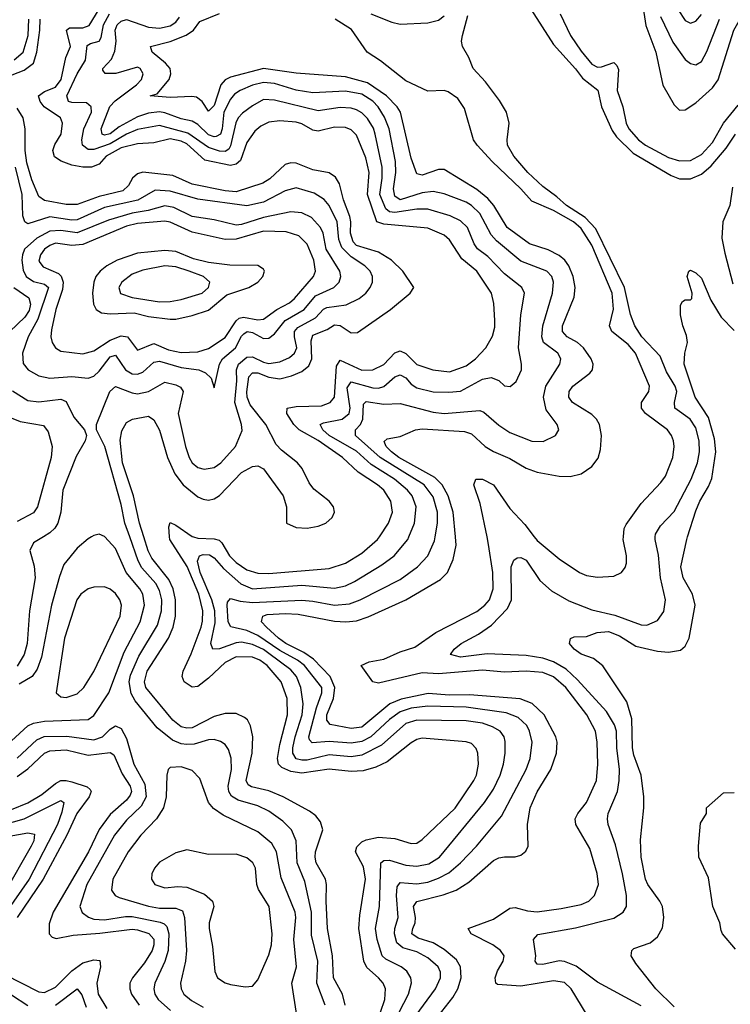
# Model space of a CAD drawing. Header units: inches. Extents: x 1305375 to 1407406, y 744550 to 841633.
# Tile 126 of 256: x 1315780 to 1318375, y 808293 to 811888. Entities that reach past the tile are written whole.
import ezdxf

# ---------------------------------------------------------------- set-up
doc = ezdxf.new("R2010")
doc.units = ezdxf.units.IN
doc.header["$MEASUREMENT"] = 0
doc.layers.add('B3810', color=7, linetype='Continuous')
doc.layers.add('B3811', color=7, linetype='Continuous')

msp = doc.modelspace()

# ---------------------------------------------------------------- linework, layer by layer
at = {"layer": 'B3810', "color": 5}
for points, elevation in [([(1315750, 809255.2), (1315810, 809309.3), (1315830, 809320.1), (1315870, 809327.2), (1316030, 809332.7), (1316050, 809348.1), (1316105.4, 809430), (1316161, 809579), (1316220.3, 809690), (1316236, 809750), (1316229.9, 809790), (1316218.7, 809810), (1316168.8, 809870), (1316130, 809957.8), (1316090.8, 810000)], 1460), ([(1315866.5, 810000), (1315830, 809978.2), (1315816.8, 809950), (1315832.3, 809892.3), (1315836, 809850), (1315815.8, 809730), (1315806.8, 809610), (1315796.4, 809570), (1315770, 809527.9)], 1440), ([(1316041.5, 810000), (1316030, 809993.1), (1315990, 809958.8), (1315941.3, 809898.7), (1315924.9, 809855.1), (1315896.5, 809750), (1315859.8, 809560.2), (1315843.7, 809516.3), (1315825.1, 809490), (1315777.7, 809462.3)], 1460), ([(1316896.1, 808290), (1316865, 808370), (1316868.3, 808450), (1316845.8, 808545.8), (1316845.4, 808630), (1316821.2, 808741.2), (1316793.4, 808810), (1316789.5, 808890), (1316773.1, 808930), (1316741.5, 808961.5), (1316690, 808998.4), (1316650, 809017.5), (1316578.1, 809038.1), (1316553.4, 809053.4), (1316543.4, 809070), (1316541.7, 809090), (1316553.6, 809150), (1316551.6, 809191.6), (1316542.8, 809222.8), (1316530, 809241.1), (1316512.9, 809252.9), (1316490, 809259.6), (1316470, 809258.5), (1316416.8, 809243.2), (1316390, 809241.6), (1316370, 809244.4), (1316337.6, 809257.6), (1316282, 809302), (1316201.4, 809401.4), (1316187.3, 809427.3), (1316180.1, 809470), (1316184.6, 809495.4), (1316215.3, 809564.7), (1316283.1, 809676.9), (1316297.9, 809730), (1316298.7, 809770), (1316290, 809803.4), (1316276.7, 809830), (1316226.5, 809886.5), (1316212, 809912), (1316181.5, 810000)], 1440), ([(1316968.2, 808290), (1316959.3, 808330), (1316926.1, 808390), (1316922.8, 808470), (1316903.9, 808570), (1316898.7, 808670), (1316900.7, 808730), (1316896.6, 808750), (1316862.7, 808810), (1316858.6, 808830), (1316860.8, 808850), (1316886.8, 808930), (1316879.1, 808959.1), (1316861.1, 808981.1), (1316838.5, 808998.5), (1316742, 809050), (1316690, 809072), (1316626.8, 809086.8), (1316613.9, 809093.9), (1316606.8, 809110), (1316629, 809210), (1316631.6, 809270), (1316623.2, 809310), (1316611.4, 809331.4), (1316600.8, 809340.8), (1316570, 809354.9), (1316530, 809354.5), (1316490, 809343.9), (1316410, 809302.4), (1316390, 809301), (1316370, 809306.7), (1316338.9, 809330), (1316240.4, 809450), (1316235.1, 809470), (1316245.7, 809510), (1316322.8, 809630), (1316340.5, 809670), (1316349.2, 809710.8), (1316349.2, 809770), (1316340.1, 809810), (1316324.5, 809844.5), (1316261.9, 809921.9), (1316248.8, 809948.8), (1316232.8, 810000)], 1420), ([(1317082.2, 808217.8), (1317113.8, 808310), (1317116.3, 808350), (1317107.5, 808370), (1317090.9, 808390), (1317047.3, 808427.3), (1317036.8, 808450), (1317018.9, 808570), (1317021.9, 808618.1), (1317043.4, 808750), (1317035, 808795), (1317006.7, 808850), (1317011.5, 808868.5), (1317030, 808886.2), (1317045.9, 808894.1), (1317090, 808903.4), (1317150, 808899), (1317210, 808880.2), (1317230, 808881.8), (1317250, 808895.2), (1317370, 809009), (1317438.8, 809110), (1317448.7, 809130), (1317455.2, 809170), (1317452.8, 809210), (1317447.1, 809227.1), (1317430, 809244.8), (1317410, 809251.4), (1317250, 809264.9), (1317230, 809260.2), (1317210, 809247.3), (1317121.9, 809178.1), (1317081, 809159), (1317034.2, 809145.8), (1316990, 809142.7), (1316910, 809151.9), (1316810, 809136.6), (1316770, 809142.5), (1316737.1, 809157.1), (1316725.3, 809170), (1316721.9, 809190), (1316730, 809241.2), (1316757.5, 809350), (1316757.1, 809410), (1316734.6, 809470), (1316683.2, 809530), (1316656.7, 809550), (1316630, 809560.3), (1316570, 809561.5), (1316530, 809541.4), (1316470, 809483.6), (1316430, 809454), (1316410, 809450.5), (1316381.1, 809470), (1316373, 809490), (1316377, 809510), (1316406.7, 809573.3), (1316442.6, 809670), (1316447.8, 809692.2), (1316448.4, 809730), (1316433.6, 809790), (1316391.8, 809891.8), (1316327.8, 809990), (1316327, 810000)], 1380), ([(1316414.3, 810000), (1316430, 809994.7), (1316490, 809992.5), (1316507.8, 809987.8), (1316518.2, 809978.2), (1316546.3, 809930), (1316570, 809906.6), (1316610, 809879.7), (1316650, 809867.6), (1316690, 809866.4), (1316910, 809884.3), (1316970, 809904.2), (1317030, 809939.9), (1317086.7, 809990), (1317093.4, 810000)], 1380), ([(1317148.5, 808231.5), (1317199.9, 808330), (1317210.9, 808370.9), (1317208.7, 808390), (1317194, 808414), (1317173.2, 808430), (1317117.5, 808457.5), (1317103.8, 808470), (1317084.9, 808530), (1317079.6, 808570), (1317094.3, 808650), (1317098.7, 808810), (1317110, 808818.5), (1317130, 808818.9), (1317190, 808800.7), (1317230, 808797), (1317274.5, 808805.5), (1317313.7, 808830), (1317477, 809030), (1317510, 809078.7), (1317535.1, 809130), (1317546.7, 809170), (1317552.8, 809210), (1317553, 809253), (1317549.9, 809270), (1317534.3, 809290), (1317506.7, 809306.7), (1317470, 809319.5), (1317410, 809327.9), (1317230, 809330.9), (1317190, 809317.9), (1317101.3, 809238.7), (1317030, 809202.2), (1316990, 809197), (1316910, 809204.3), (1316830, 809185), (1316810, 809184.2), (1316789.7, 809189.7), (1316777.3, 809210), (1316777.8, 809230), (1316785.6, 809270), (1316811.2, 809350), (1316815.4, 809390), (1316806.9, 809450), (1316790.9, 809490), (1316770, 809514.5), (1316690, 809574.2), (1316670, 809588.3), (1316630, 809606.2), (1316590, 809615.3), (1316570, 809613.2), (1316510, 809590.7), (1316485.3, 809590), (1316477.7, 809610), (1316493.9, 809686.1), (1316492.8, 809730), (1316481.5, 809770), (1316438.8, 809870), (1316428.9, 809911.1), (1316437, 809930), (1316450, 809935.4), (1316473.6, 809933.6), (1316490, 809923.5), (1316524.8, 809884.8), (1316588.1, 809828.1), (1316630, 809809.8), (1316810, 809823.6), (1316930, 809812.9), (1316970, 809821.6), (1317002.6, 809837.4), (1317102.6, 809897.4), (1317147.8, 809930), (1317197.3, 809990), (1317201.5, 810000)], 1360), ([(1317210.3, 808230), (1317299, 808350), (1317316.7, 808390), (1317316.6, 808410), (1317307.8, 808430), (1317270, 808463.3), (1317230, 808484.7), (1317178.9, 808498.9), (1317157.7, 808517.7), (1317149.3, 808550), (1317150.6, 808570), (1317162.5, 808610), (1317155.7, 808690), (1317158.2, 808721.8), (1317170, 808738.1), (1317230, 808732.4), (1317270, 808738.9), (1317310, 808753.3), (1317346.9, 808773.1), (1317390, 808809.1), (1317448.3, 808870), (1317540.1, 808979.9), (1317630.3, 809150), (1317644.6, 809190), (1317651.8, 809250), (1317641.9, 809290), (1317631.6, 809311.6), (1317600.8, 809340.8), (1317557, 809357), (1317410, 809378.1), (1317270, 809382.1), (1317210, 809374.1), (1317170, 809360.7), (1317130, 809332.4), (1317061.8, 809270), (1317030, 809253), (1316990, 809247), (1316910, 809252.8), (1316847.9, 809247.9), (1316838.2, 809258.2), (1316836, 809270), (1316864, 809376), (1316883.5, 809430), (1316883.2, 809450), (1316820.1, 809530), (1316794.9, 809550), (1316730, 809584.6), (1316650, 809639.7), (1316610, 809658), (1316551.2, 809671.2), (1316541.8, 809690), (1316537, 809750), (1316538.6, 809761.4), (1316550, 809774.8), (1316585.2, 809765.2), (1316630, 809760.2), (1316810, 809768.8), (1316850, 809765.5), (1316930, 809749.8), (1316984.8, 809755.2), (1317023.4, 809770), (1317170, 809843.6), (1317233.2, 809890), (1317270.4, 809930), (1317294.6, 809985.4), (1317297.3, 810000)], 1340), ([(1317308.3, 808250), (1317361.6, 808318.4), (1317380.3, 808350), (1317391.9, 808390), (1317390.3, 808430), (1317375.8, 808455.8), (1317330, 808493.5), (1317290, 808517.6), (1317235, 808535), (1317212.7, 808550), (1317215.2, 808570), (1317224.1, 808590), (1317225.2, 808610), (1317217.6, 808650), (1317230, 808668), (1317327.1, 808692.9), (1317374.2, 808710), (1317420.8, 808739.2), (1317510, 808817.8), (1317530, 808828.1), (1317550, 808831.8), (1317590, 808831.4), (1317610, 808837.8), (1317628.2, 808851.8), (1317636.8, 808870), (1317635.1, 808950), (1317644.3, 809010), (1317670, 809069.3), (1317719.7, 809150), (1317741.1, 809210), (1317742.8, 809250), (1317738.6, 809270), (1317695.4, 809350), (1317651.1, 809391.1), (1317608.2, 809408.2), (1317423.1, 809423.1), (1317350, 809422.2), (1317272.3, 809427.7), (1317173.2, 809406.8), (1317132.3, 809390), (1317030, 809304.8), (1316990, 809299.8), (1316914.1, 809314.1), (1316901.9, 809330), (1316902.2, 809350), (1316926.5, 809410), (1316930.6, 809450), (1316914.2, 809490), (1316853.5, 809553.5), (1316817.2, 809577.2), (1316752.1, 809610), (1316725.3, 809630), (1316680.8, 809670), (1316663.4, 809690), (1316663.9, 809696.1), (1316667.6, 809710), (1316684.2, 809715.8), (1316750, 809720), (1316797.3, 809717.3), (1316930, 809691.9), (1316970.6, 809689.4), (1317010, 809693.5), (1317052.1, 809707.9), (1317190.5, 809769.5), (1317316.2, 809843.8), (1317342.2, 809870), (1317363.4, 809916.6), (1317373.5, 809970), (1317371, 810000)], 1320), ([(1317853.1, 808253.1), (1317793.9, 808350), (1317770, 808372.1), (1317730, 808378.5), (1317610, 808359.1), (1317525.2, 808365.2), (1317519.3, 808370), (1317516.5, 808390), (1317524.9, 808415.1), (1317546.1, 808450), (1317549, 808470), (1317535.5, 808490), (1317507.6, 808510), (1317428.4, 808550), (1317417.6, 808570), (1317510, 808604), (1317570, 808643.8), (1317590, 808646.7), (1317634.3, 808634.3), (1317670, 808631.1), (1317757.7, 808642.3), (1317830, 808657.3), (1317858.4, 808670), (1317879.9, 808690), (1317894.2, 808730), (1317889.2, 808770.8), (1317862.3, 808862.3), (1317811.5, 808950), (1317808.3, 808970), (1317818.3, 808990), (1317849.9, 809030), (1317886.6, 809110), (1317891.4, 809170), (1317889.6, 809250), (1317883.4, 809290), (1317851.1, 809350), (1317774.5, 809450), (1317730, 809488.7), (1317690, 809504.5), (1317630, 809509.2), (1317550, 809505.5), (1317470, 809513.5), (1317310, 809499.4), (1317250, 809503.3), (1317090, 809465.3), (1317070, 809470.6), (1317027.6, 809530), (1317056.7, 809543.3), (1317110, 809553.7), (1317170, 809580.4), (1317223.2, 809596.8), (1317299.4, 809650), (1317450, 809727.6), (1317479.2, 809750), (1317495.5, 809770), (1317509.6, 809810), (1317507.9, 809870), (1317492.4, 809972.4), (1317486.7, 810000)], 1280), ([(1318050, 808288), (1317890, 808373.7), (1317812.7, 808432.7), (1317770, 808448.9), (1317750, 808451.6), (1317690, 808438.9), (1317670, 808439.8), (1317662.3, 808450), (1317665.3, 808470), (1317656.5, 808530), (1317671.8, 808548.2), (1317810, 808572.7), (1317950, 808607), (1317983.8, 808630), (1317995.7, 808650), (1317996.2, 808690), (1317981.8, 808770), (1317955.7, 808875.7), (1317929.2, 808950), (1317927, 808970), (1317929.2, 808990), (1317962.7, 809070), (1317969.9, 809110.1), (1317970.7, 809150), (1317960.8, 809230), (1317959.6, 809290), (1317952.9, 809312.9), (1317922.6, 809362.6), (1317817.8, 809477.8), (1317776.4, 809516.4), (1317730, 809543.1), (1317690, 809556.3), (1317630, 809566.2), (1317487.1, 809572.9), (1317390, 809560.6), (1317353, 809570), (1317367.2, 809590), (1317391.8, 809610), (1317455.3, 809644.7), (1317502.8, 809677.2), (1317561.6, 809738.4), (1317575.7, 809770), (1317575.4, 809890), (1317584.8, 809915.2), (1317597.2, 809922.7), (1317610, 809924.4), (1317630, 809914.2), (1317680, 809840), (1317722.6, 809802.6), (1317785.7, 809765.7), (1317870, 809733.2), (1317954.1, 809714.1), (1318050, 809678.2), (1318070, 809677.5), (1318110, 809694.3), (1318132.7, 809727.3), (1318139.2, 809770), (1318120.8, 809850), (1318112.6, 809932.6), (1318100.5, 809990), (1318101, 810000)], 1260), ([(1317659.5, 810000), (1317670, 809986.7), (1317750, 809919.5), (1317824.2, 809870), (1317850, 809859.3), (1317890, 809852.8), (1317950, 809856.5), (1317977.4, 809870), (1317991.9, 809888.1), (1317996.5, 809903.5), (1317996.2, 809930), (1317983.6, 809990), (1317984.7, 810000)], 1280), ([(1318170, 808284.1), (1318103.5, 808350), (1318030, 808442.6), (1318013.7, 808470), (1318015.8, 808490), (1318023.5, 808496.5), (1318083, 808517), (1318110, 808539.2), (1318127.8, 808572.2), (1318133.1, 808610), (1318127.6, 808650), (1318118.5, 808670), (1318074.6, 808730), (1318065.6, 808750), (1318049.5, 808830), (1318046.8, 808893.2), (1318059.9, 809010), (1318059.7, 809050), (1318050.3, 809130), (1318023.3, 809203.3), (1318018.1, 809230), (1318015.9, 809335.9), (1317997, 809397), (1317909.3, 809529.3), (1317875.2, 809555.2), (1317830, 809570.9), (1317804.7, 809590), (1317788.2, 809610), (1317791.5, 809628.5), (1317804.9, 809635.1), (1317850, 809636.3), (1317889.5, 809650.5), (1317930, 809653.8), (1317970, 809638.4), (1318030, 809600.5), (1318110, 809582.4), (1318150, 809579.2), (1318193.7, 809586.3), (1318210, 809601.2), (1318224.5, 809630), (1318246.7, 809750), (1318236.7, 809790), (1318202.9, 809850), (1318194.2, 809890), (1318216.1, 809990), (1318219.3, 810000)], 1240), ([(1315770, 809191.9), (1315841.9, 809258.1), (1315869.3, 809270.7), (1315952.5, 809272.5), (1316050, 809258.1), (1316081.9, 809270), (1316110, 809297.6), (1316130, 809309.5), (1316150, 809299.5), (1316170, 809263.2), (1316196.4, 809170), (1316237.2, 809097.2), (1316242.3, 809050), (1316224, 809016), (1316170, 808965), (1316126, 808910), (1316025, 808730), (1315999.3, 808650), (1316007.8, 808627.8), (1316030.7, 808610.7), (1316050, 808604.4), (1316090, 808601.4), (1316165.9, 808614.1), (1316190, 808614.1), (1316292.4, 808592.4), (1316307.1, 808587.1), (1316316.9, 808576.9), (1316324, 808550), (1316322, 808490), (1316310.1, 808449.9), (1316272.8, 808370), (1316270.1, 808350), (1316273.6, 808330), (1316286, 808310), (1316330.1, 808270)], 1440), ([(1315770, 809125.3), (1315810, 809152.4), (1315869.9, 809210), (1315890, 809218.3), (1315950, 809221.6), (1316030, 809203.1), (1316110, 809212.8), (1316123.8, 809203.8), (1316154.6, 809134.6), (1316182.9, 809090), (1316188.1, 809070), (1316183.8, 809056.2), (1316170, 809038.3), (1316110, 808986), (1316070, 808931.5), (1316031, 808850), (1315902.3, 808630), (1315886.9, 808586.9), (1315887.7, 808550), (1315898.5, 808538.5), (1315913.2, 808533.2), (1315974.5, 808545.5), (1316072.5, 808552.5), (1316190, 808567.5), (1316210, 808565.5), (1316251.5, 808551.5), (1316270, 808531.4), (1316270.1, 808510), (1316263.5, 808490), (1316235.3, 808444.7), (1316191.5, 808390), (1316182.5, 808370), (1316182, 808350), (1316188.2, 808330), (1316216, 808290)], 1420), ([(1316792.1, 808252.1), (1316774, 808370), (1316790.4, 808430), (1316781, 808530), (1316787.9, 808610), (1316785.8, 808630), (1316735.3, 808755.3), (1316718.1, 808850), (1316700.4, 808880.4), (1316650, 808922.2), (1316523.4, 808983.4), (1316487.4, 809007.4), (1316469.9, 809030), (1316437.6, 809117.6), (1316410, 809146.6), (1316370, 809159.8), (1316330, 809157.7), (1316321.7, 809150), (1316316.9, 809130), (1316314.4, 809050), (1316304.7, 809010), (1316279.5, 808970), (1316221.9, 808910), (1316175.4, 808850), (1316119.9, 808750), (1316115.7, 808710), (1316128, 808690), (1316143, 808683), (1316250, 808651.6), (1316290, 808643.6), (1316350, 808644.4), (1316374.2, 808634.2), (1316381.2, 808610), (1316388.6, 808490), (1316385, 808450), (1316367.2, 808370), (1316369.1, 808350), (1316379.8, 808330), (1316406.8, 808306.8), (1316450, 808283.1)], 1460), ([(1315750, 809003.8), (1315810, 809029.2), (1315861.1, 809058.9), (1315910, 809099), (1315930, 809109.7), (1315950, 809110.6), (1315970, 809104.8), (1316026.5, 809086.5), (1316037.2, 809077.2), (1316041.4, 809070), (1316033.1, 809050), (1315988.3, 808990), (1315951.9, 808910), (1315866, 808750), (1315770, 808609.9)], 1380), ([(1318394.9, 808494.9), (1318347, 808550), (1318342, 808562), (1318337.4, 808590), (1318312.1, 808650), (1318295.1, 808755.1), (1318260.9, 808830), (1318259.3, 808870), (1318266, 808954), (1318288, 808990), (1318288.7, 809010), (1318350, 809064.7), (1318390, 809066)], 1220), ([(1315710, 808945.8), (1315796.7, 808970), (1315930, 809037.2), (1315941.1, 809030), (1315934.2, 808994.2), (1315917.3, 808950), (1315814.6, 808750), (1315730.3, 808629.7)], 1360), ([(1315650.9, 808890.9), (1315810, 808918.6), (1315833.9, 808913.9), (1315831.6, 808890), (1315821.5, 808870), (1315722.8, 808697.2)], 1340), ([(1315723.5, 808403.5), (1315850, 808338.5), (1315870, 808336), (1315910, 808355), (1315970, 808415.5), (1316010, 808444.8), (1316050, 808455.5), (1316072.5, 808452.5), (1316074.6, 808430), (1316061, 808370), (1316066.9, 808330), (1316097.6, 808277.6)], 1380), ([(1315910, 808289.8), (1315990.1, 808350.1), (1316007, 808327), (1316022.1, 808282.1)], 1360), ([(1315750, 808327.9), (1315810, 808289.1)], 1360)]:
    msp.add_lwpolyline(points, dxfattribs=dict(at, elevation=elevation))
at = {"layer": 'B3810', "color": 5, "elevation": 1480}
for points in [[(1316090, 809816.8), (1316050, 809816), (1316030, 809809.8), (1316003, 809790), (1315988.6, 809770), (1315943.3, 809630), (1315913.4, 809430), (1315930, 809415.6), (1315950, 809412.9), (1315990, 809426.4), (1316014.2, 809450), (1316050, 809507.6), (1316146.9, 809710), (1316151.4, 809750), (1316145.9, 809770), (1316130, 809793.2), (1316110, 809809)], [(1316390, 808856.8), (1316350, 808846.2), (1316290, 808812), (1316271.6, 808790), (1316262.4, 808770), (1316261.5, 808750), (1316274, 808730), (1316310, 808718.5), (1316356.8, 808723.2), (1316390, 808720.4), (1316454.6, 808694.6), (1316484.1, 808670), (1316488.8, 808650), (1316471.5, 808590), (1316472.1, 808570), (1316483.7, 808503.7), (1316492.2, 808412.2), (1316502.4, 808390), (1316530, 808371.8), (1316550, 808365.7), (1316603.5, 808356.5), (1316630, 808359.6), (1316650, 808382.4), (1316690, 808473.7), (1316699.4, 808510), (1316702.1, 808550), (1316690.5, 808650), (1316652.4, 808712.4), (1316646.3, 808730), (1316640.5, 808790), (1316631.3, 808810), (1316610, 808828.2), (1316570, 808841.7), (1316470, 808839.8)]]:
    msp.add_lwpolyline(points, close=True, dxfattribs=at)
at = {"layer": 'B3811', "color": 5}
for points, elevation in [([(1317093.4, 810000), (1317126.6, 810050), (1317141.2, 810090), (1317135.2, 810130), (1317109.4, 810170), (1317086.4, 810190), (1317015.8, 810235.8), (1316959.1, 810290), (1316870, 810351.5), (1316800.1, 810390), (1316780.7, 810410), (1316755.5, 810450), (1316756.8, 810470), (1316790, 810476.4), (1316882.3, 810477.7), (1316914.4, 810490), (1316930, 810510.3), (1316936.6, 810623.4), (1316950, 810645.5), (1317030, 810608.6), (1317070, 810609.4), (1317110, 810629.7), (1317150, 810671.9), (1317170, 810678.6), (1317190, 810669.2), (1317230, 810629.6), (1317289.1, 810609.1), (1317350, 810602.9), (1317410, 810624.4), (1317444.4, 810650), (1317482.3, 810690), (1317507.1, 810732.9), (1317515.1, 810764.9), (1317515.7, 810790), (1317511.3, 810851.3), (1317503.1, 810890), (1317449.4, 810970), (1317394.9, 811014.9), (1317350, 811084.3), (1317330, 811101.6), (1317270, 811127.5), (1317110, 811141.2), (1317083.9, 811150), (1317050.6, 811250), (1317055.8, 811330), (1317043.7, 811383.7), (1317010, 811466.1), (1316990, 811485.6), (1316970, 811494.8), (1316930, 811496.2), (1316870, 811481), (1316850, 811485.1), (1316810, 811508.3), (1316790, 811514.5), (1316730, 811518.4), (1316690, 811514.2), (1316660.4, 811499.6), (1316639, 811481), (1316610, 811439.5), (1316586.4, 811373.6), (1316570, 811360.8), (1316550, 811356.2), (1316455.8, 811375.8), (1316390, 811435), (1316370, 811444.9), (1316330, 811452.9), (1316270, 811438.5), (1316210, 811434.7), (1316150, 811419.7), (1316095.3, 811390), (1316070, 811361.2), (1316042, 811350), (1316010.5, 811349.5), (1315970, 811357.6), (1315931.4, 811371.4), (1315907.3, 811387.3), (1315901.1, 811410), (1315907.7, 811432.3), (1315930.9, 811470), (1315936.6, 811510), (1315929.3, 811530), (1315869.7, 811569.7), (1315854.6, 811590), (1315848.3, 811610), (1315870, 811626.4), (1315910, 811641.5), (1315931.8, 811670), (1315948.1, 811750), (1315965.6, 811790), (1315950.5, 811850), (1315961.9, 811858.1), (1316010, 811858), (1316033, 811867), (1316110, 811993.2)], 1380), ([(1318053.1, 811953.1), (1318066.8, 811866.8), (1318103.1, 811770), (1318129.4, 811649.4), (1318170, 811577.3), (1318183.6, 811563.6), (1318190, 811558.2), (1318210, 811559.3), (1318250, 811584.3), (1318310, 811639), (1318330.9, 811669.1), (1318387.8, 811850), (1318455.9, 811970)], 1320), ([(1317201.5, 810000), (1317222.4, 810050), (1317227.4, 810110), (1317213.3, 810150), (1317196.4, 810170), (1317148.7, 810210), (1317063.6, 810263.6), (1317010, 810312.4), (1316910.7, 810370), (1316886.9, 810390), (1316877, 810410), (1316890, 810416.5), (1316958.2, 810430), (1316983.5, 810450), (1316987.2, 810470), (1316975.5, 810544.5), (1316990, 810566), (1317070, 810544.5), (1317090, 810543.2), (1317110, 810549.4), (1317150, 810584), (1317170, 810592), (1317190, 810580.1), (1317210, 810557.5), (1317230, 810544), (1317290, 810529.3), (1317347.6, 810527.6), (1317390, 810532.1), (1317470, 810575.1), (1317502.1, 810582.1), (1317530, 810571.3), (1317550, 810551.6), (1317571.4, 810548.6), (1317593.1, 810566.9), (1317612.2, 810610), (1317613, 810630), (1317601.2, 810690), (1317609.9, 810810), (1317623.4, 810890), (1317613.7, 810910), (1317550, 810960.6), (1317490, 811023), (1317452.1, 811052.1), (1317439.5, 811070), (1317415, 811130), (1317390, 811154.2), (1317352.5, 811172.5), (1317270, 811196.6), (1317230, 811196.5), (1317150, 811183.6), (1317130, 811187), (1317117.2, 811197.2), (1317094.9, 811250), (1317103.9, 811310), (1317104.2, 811350), (1317078.5, 811470), (1317071.5, 811491.5), (1317050, 811527.5), (1317030, 811547.7), (1317010, 811559.2), (1316990, 811565.3), (1316950, 811567.4), (1316870, 811554.8), (1316710, 811593.9), (1316670, 811596.2), (1316630, 811574), (1316593.1, 811546.9), (1316578, 811530), (1316568.7, 811511.3), (1316550, 811428.1), (1316544.1, 811415.9), (1316530, 811406.8), (1316510, 811408.7), (1316470, 811421.9), (1316394.2, 811474.2), (1316290, 811502), (1316210, 811487.4), (1316170, 811470.6), (1316110, 811435.1), (1316050, 811413.9), (1316030, 811414.1), (1316009.6, 811429.6), (1316007.1, 811450), (1316013.9, 811490), (1316042.5, 811550), (1316040.8, 811570), (1316024, 811584), (1315970, 811585.6), (1315958, 811590), (1315952.5, 811610), (1315990, 811690.7), (1316020, 811740), (1316026.4, 811793.6), (1316038.5, 811801.5), (1316070, 811810.1), (1316076.9, 811823.1), (1316085.6, 811870), (1316107.9, 811910)], 1360), ([(1317371, 810000), (1317363.6, 810090), (1317345.1, 810150), (1317322.9, 810190), (1317296.6, 810216.6), (1317165.1, 810290), (1317137.8, 810310), (1317118.6, 810330), (1317111.4, 810348.6), (1317121.7, 810358.3), (1317170, 810366.8), (1317225.7, 810390), (1317250, 810394.6), (1317404.8, 810384.8), (1317430, 810375.7), (1317479.8, 810330), (1317510, 810310.9), (1317570, 810286.3), (1317630, 810250.9), (1317670, 810236.5), (1317750, 810221.6), (1317790, 810220.6), (1317830, 810230.2), (1317870, 810256.5), (1317892.3, 810287.7), (1317901.2, 810318.8), (1317904.9, 810370), (1317897.8, 810410), (1317886.7, 810430), (1317870, 810447.2), (1317799.1, 810490), (1317785.7, 810510), (1317786.9, 810530), (1317800.5, 810550), (1317862.1, 810597.9), (1317871.6, 810610), (1317874.2, 810630), (1317867.3, 810650), (1317839.5, 810690), (1317817.5, 810710), (1317779.3, 810730), (1317762.5, 810750), (1317763, 810770), (1317804.5, 810875.5), (1317808.8, 810910), (1317801.9, 810950), (1317785.5, 810990), (1317770.4, 811010.4), (1317750, 811027.7), (1317710, 811048.4), (1317641.8, 811070), (1317560.1, 811130), (1317511.4, 811210), (1317490, 811234.8), (1317450, 811268.6), (1317330, 811340.9), (1317310, 811341.4), (1317250, 811320.4), (1317230, 811325.8), (1317210, 811382.6), (1317170.9, 811550), (1317159.1, 811570), (1317120.1, 811610), (1317050, 811657.9), (1316970, 811679.8), (1316790, 811693.3), (1316670, 811710.2), (1316550, 811678), (1316530, 811668.9), (1316514.6, 811650), (1316490, 811575.2), (1316470, 811554.6), (1316446.6, 811590), (1316425.1, 811605.1), (1316408.3, 811608.3), (1316330, 811604), (1316256, 811610), (1316282.4, 811617.6), (1316325.5, 811670), (1316332.1, 811690), (1316329.9, 811710), (1316312.2, 811730), (1316263.2, 811770), (1316257.2, 811790), (1316330, 811808.9), (1316388, 811832), (1316414.3, 811850), (1316438.1, 811881.9), (1316510, 811910.8)], 1320), ([(1317062.4, 811910), (1317139.4, 811879.4), (1317170, 811871.9), (1317270, 811877.1), (1317310, 811886.4), (1317330, 811902.7)], 1280), ([(1318101, 810000), (1318101.6, 810010), (1318119.8, 810040.2), (1318170, 810092), (1318232.7, 810210), (1318255.6, 810270), (1318262.9, 810310), (1318261.4, 810350), (1318250, 810397.3), (1318229, 810429), (1318172.9, 810470), (1318171.6, 810490), (1318179.9, 810530), (1318174.2, 810550), (1318142.8, 810602.8), (1318119.4, 810659.4), (1318052.5, 810730), (1318027, 810770), (1318011.3, 810811.3), (1317988.6, 810910), (1317884, 811124), (1317845.8, 811165.8), (1317776.6, 811210), (1317741.9, 811241.9), (1317690, 811278.7), (1317635.5, 811330), (1317584.4, 811390), (1317562.1, 811430), (1317560.2, 811450), (1317567.4, 811510), (1317557.5, 811550), (1317532.8, 811592.8), (1317480.7, 811660.7), (1317436, 811710), (1317420.5, 811750), (1317397.4, 811790), (1317394, 811810), (1317397, 811830), (1317417.1, 811902.9)], 1260), ([(1317646.8, 811926.8), (1317730, 811798), (1317810, 811709), (1317834.9, 811674.9), (1317891, 811631), (1317904.8, 811570), (1317943.9, 811483.9), (1317960, 811460), (1318021, 811401), (1318159.1, 811319.1), (1318190, 811307.7), (1318230, 811306.5), (1318270, 811324.1), (1318305.2, 811354.8), (1318360.6, 811419.4), (1318394.7, 811470)], 1260), ([(1317753.7, 811910), (1317791.9, 811830), (1317830, 811772.8), (1317870, 811726.1), (1317890, 811714.8), (1317904.4, 811715.6), (1317950, 811732.2), (1317961.3, 811721.3), (1317966.5, 811706.5), (1317962.6, 811630), (1317982.3, 811570), (1317995, 811510), (1318004.3, 811490), (1318039.7, 811450), (1318065.1, 811430), (1318150, 811384.8), (1318190, 811372.4), (1318230, 811374.4), (1318270, 811396.5), (1318310, 811439.7), (1318350.2, 811510), (1318403.6, 811576.4)], 1280), ([(1318120.4, 811900.4), (1318165.7, 811805.7), (1318210, 811742.8), (1318230, 811728.4), (1318250, 811723.5), (1318270, 811735.6), (1318290, 811772.4), (1318336, 811890)], 1340), ([(1318184.5, 811924.5), (1318210, 811885), (1318230, 811875.1), (1318250, 811882.7), (1318270, 811907.2)], 1360), ([(1315730, 811678.6), (1315795.9, 811704.1), (1315830.6, 811730), (1315842.8, 811770), (1315853, 811850), (1315854.6, 811890)], 1420), ([(1315759, 811741), (1315792.2, 811770), (1315810.2, 811830), (1315813.7, 811890)], 1440), ([(1317297.3, 810000), (1317306.4, 810050), (1317306, 810090), (1317290, 810146), (1317257.1, 810190), (1317096.2, 810290), (1317006.9, 810370), (1317006.7, 810390), (1317024.3, 810410), (1317033.6, 810430), (1317036.1, 810483.9), (1317045.4, 810494.6), (1317110, 810484), (1317170, 810486.2), (1317290, 810455.2), (1317330, 810449.7), (1317460.8, 810460.8), (1317475.4, 810455.4), (1317530, 810407.7), (1317570, 810380.4), (1317650, 810349.5), (1317691.6, 810348.4), (1317736.9, 810370), (1317748.5, 810390), (1317742.4, 810410), (1317703.2, 810463.2), (1317693.1, 810510), (1317701.8, 810550), (1317753.1, 810630), (1317756.8, 810650), (1317745.7, 810670), (1317693.1, 810710), (1317686.7, 810730), (1317690.3, 810770), (1317726, 810890), (1317729.4, 810930), (1317723.1, 810950), (1317705.2, 810970), (1317610, 811006.6), (1317521.2, 811081.2), (1317502.3, 811102.3), (1317460, 811180), (1317430.4, 811210), (1317410, 811222.4), (1317330, 811252.3), (1317290, 811260.3), (1317250, 811255.6), (1317170, 811229.9), (1317150, 811243.6), (1317145.2, 811270), (1317153.8, 811330), (1317152.7, 811370), (1317129.1, 811490), (1317112.4, 811532.4), (1317089.6, 811570), (1317070, 811590.9), (1317030, 811615.7), (1316970, 811626.8), (1316850, 811621.4), (1316790, 811630.9), (1316710, 811655.6), (1316670, 811658.5), (1316630, 811648.6), (1316585, 811630), (1316564.2, 811615.8), (1316550, 811598.2), (1316525.3, 811550), (1316519.8, 811490), (1316513, 811470), (1316497.8, 811462.2), (1316490, 811460.5), (1316470, 811468.2), (1316430, 811505.4), (1316410, 811517.7), (1316370, 811525.7), (1316310, 811548.4), (1316290, 811551.8), (1316250, 811546.9), (1316210, 811534), (1316143, 811497), (1316110, 811471.6), (1316090, 811466.4), (1316080.5, 811470), (1316077.5, 811490), (1316109.2, 811570.8), (1316128.3, 811591.7), (1316206.4, 811650), (1316224.8, 811670), (1316231.3, 811690), (1316220.3, 811710), (1316210, 811714.7), (1316131.4, 811691.4), (1316091.9, 811691.9), (1316083.3, 811703.3), (1316082.9, 811710), (1316115.4, 811744.6), (1316127.3, 811772.7), (1316132.1, 811810), (1316128.2, 811850), (1316136, 811870), (1316150, 811882.9), (1316170, 811889.2), (1316250, 811860.8), (1316290, 811857.8), (1316330, 811865.5), (1316350, 811879.1), (1316363.2, 811896.8)], 1340), ([(1317984.7, 810000), (1317988.1, 810030), (1317994.8, 810045.2), (1318050, 810122.2), (1318121.8, 810198.2), (1318138.5, 810221.5), (1318165.5, 810290), (1318169.9, 810329.9), (1318167.3, 810350), (1318160.8, 810370), (1318145.7, 810390), (1318065.3, 810450), (1318050.4, 810470), (1318050.4, 810490), (1318077.9, 810530), (1318080.2, 810550), (1318028.5, 810670), (1318002.1, 810702.1), (1317942, 810750), (1317934.6, 810770), (1317948.4, 810831.6), (1317944.1, 810890), (1317870, 811065.4), (1317830, 811125.6), (1317802.3, 811150), (1317730, 811191.7), (1317650, 811226.1), (1317610, 811270.7), (1317505.5, 811370), (1317450.4, 811430), (1317437.4, 811450), (1317404.5, 811564.5), (1317380.3, 811600.3), (1317344.6, 811624.6), (1317330, 811629.1), (1317270, 811627.2), (1317190, 811664.4), (1317098, 811738), (1317049, 811770), (1316992.2, 811852.2), (1316932, 811890)], 1280), ([(1316232.8, 810000), (1316217.2, 810050), (1316195.1, 810150), (1316155.9, 810270), (1316147.2, 810352.8), (1316153.3, 810386.7), (1316170, 810417.8), (1316191.8, 810430), (1316250, 810440.5), (1316270, 810426.9), (1316290, 810389.2), (1316319.2, 810290), (1316346.1, 810230), (1316376.9, 810190), (1316430, 810146.4), (1316450, 810136.9), (1316470, 810133.9), (1316490, 810138.8), (1316510, 810151.2), (1316590, 810234.5), (1316630, 810257.2), (1316650, 810258.7), (1316670, 810248.1), (1316741.8, 810150), (1316754.7, 810110), (1316754, 810050), (1316790, 810034.5), (1316830, 810031.9), (1316870, 810038.4), (1316898, 810050), (1316921.5, 810070), (1316929.1, 810090), (1316926, 810110), (1316910.6, 810130), (1316854.4, 810174.4), (1316837.5, 810197.5), (1316811.1, 810250), (1316793.9, 810270), (1316736, 810316), (1316717.1, 810337.1), (1316678.8, 810410), (1316621.9, 810481.9), (1316610.6, 810510), (1316609.2, 810529.2), (1316616.4, 810583.6), (1316630, 810598.3), (1316650, 810598.4), (1316690, 810582.8), (1316730, 810576.3), (1316772.4, 810587.6), (1316810, 810603.8), (1316836, 810624), (1316847.3, 810650), (1316844.1, 810715.9), (1316850, 810735.8), (1316903.4, 810756.6), (1316930, 810774.2), (1316950, 810771.8), (1316990, 810744.6), (1317013.8, 810746.2), (1317134.4, 810830), (1317206.6, 810890), (1317218.9, 810910), (1317179.5, 810970), (1317137.5, 811010), (1317090, 811039.6), (1317010, 811063.7), (1316997.3, 811077.3), (1316988.2, 811108.2), (1316989.5, 811150), (1316985.6, 811170), (1316962.2, 811230), (1316948.5, 811288.5), (1316933.2, 811313.2), (1316910, 811328.5), (1316850, 811340.3), (1316790, 811364.5), (1316770, 811365.9), (1316750, 811359.1), (1316692.9, 811307.1), (1316668.2, 811291.8), (1316570, 811259.8), (1316530, 811263.1), (1316410, 811288.1), (1316339.4, 811319.4), (1316230, 811331.2), (1316210, 811325.4), (1316191.4, 811310), (1316177.7, 811282.3), (1316156.6, 811263.4), (1316070, 811242.5), (1315990, 811213.7), (1315950, 811213.4), (1315870, 811227.7), (1315850, 811242.4), (1315823.8, 811303.8), (1315805.3, 811365.3), (1315799.5, 811410), (1315799.5, 811490), (1315792.6, 811530), (1315770, 811564.7)], 1420), ([(1316181.5, 810000), (1316164.2, 810050), (1316150, 810118), (1316090.2, 810330.2), (1316059.8, 810390), (1316059.8, 810410), (1316109.3, 810530.7), (1316130, 810549.4), (1316190, 810525.8), (1316210, 810522.2), (1316250, 810530.1), (1316310, 810564.1), (1316350, 810555.5), (1316366.9, 810546.9), (1316376.9, 810530), (1316358.6, 810450), (1316385, 810330), (1316398.8, 810290), (1316410.1, 810270.1), (1316430, 810253.5), (1316453.4, 810246.6), (1316490, 810252.9), (1316514.3, 810270), (1316567.5, 810330), (1316591.8, 810388.2), (1316590.5, 810410), (1316565.5, 810490), (1316573.5, 810570), (1316572.2, 810610), (1316578.8, 810630), (1316610, 810655.8), (1316630, 810656.8), (1316670, 810637.6), (1316690, 810633), (1316730, 810638.5), (1316765.5, 810654.5), (1316783.2, 810670), (1316792.6, 810690), (1316783.5, 810730), (1316783.8, 810750), (1316796, 810764), (1316860.8, 810799.2), (1316890, 810830.9), (1316902.2, 810837.8), (1316972.5, 810847.5), (1317019.3, 810870), (1317044, 810890), (1317059.4, 810910), (1317068.3, 810930), (1317068.4, 810950), (1317059.9, 810970), (1317040.9, 810990), (1316990, 811022.4), (1316956, 811056), (1316945.4, 811085.4), (1316939.5, 811150), (1316910, 811209.3), (1316892.1, 811232.1), (1316854.8, 811254.8), (1316790, 811274.3), (1316750, 811262.7), (1316670, 811222), (1316610, 811208.6), (1316430, 811232.5), (1316330, 811262.2), (1316274.3, 811265.7), (1316210.7, 811229.3), (1316090, 811201.9), (1315990, 811157.4), (1315970, 811155.9), (1315890, 811168.4), (1315810, 811142.7), (1315799.1, 811150), (1315791.5, 811171.5), (1315788.7, 811250), (1315765, 811350)], 1440), ([(1318383.1, 811276.9), (1318374.2, 811210), (1318348.4, 811150), (1318344.7, 811090), (1318355.1, 811035.1), (1318384, 810924)], 1260), ([(1318219.3, 810000), (1318250, 810095.3), (1318263.5, 810130), (1318296, 810184), (1318307.6, 810212.4), (1318322.1, 810310), (1318317.2, 810357.2), (1318295.3, 810435.3), (1318246.7, 810510), (1318206.8, 810630), (1318209, 810670), (1318218.9, 810710), (1318215.6, 810735.6), (1318202, 810770), (1318193.2, 810810), (1318194, 810846), (1318200.2, 810859.8), (1318210, 810864.7), (1318230, 810864.7), (1318235.3, 810870), (1318236, 810890), (1318218, 810950), (1318224, 810970), (1318230, 810974), (1318250, 810964), (1318270, 810944.9), (1318304.2, 810864.2), (1318341.4, 810801.4), (1318390, 810753.6)], 1240), ([(1315758, 810910), (1315813, 810873), (1315818.8, 810850), (1315814.1, 810825.9), (1315798.2, 810801.8), (1315744.3, 810750)], 1440), ([(1315753.3, 810533.3), (1315810, 810498), (1315850, 810492.8), (1315930, 810502.8), (1315950, 810493.7), (1315977.4, 810437.4), (1316016.5, 810390), (1316023.2, 810370), (1316018.8, 810350), (1315986.6, 810293.4), (1315937.5, 810170), (1315929.6, 810090), (1315918.8, 810050), (1315908.5, 810031.5), (1315890, 810014), (1315866.5, 810000)], 1440), ([(1315730, 810441.9), (1315781.5, 810421.5), (1315866.6, 810406.6), (1315883.3, 810383.3), (1315899, 810330), (1315894.4, 810290), (1315845, 810110), (1315830, 810087.7), (1315770, 810056.3)], 1420), ([(1317486.7, 810000), (1317461.5, 810121.5), (1317438.9, 810190), (1317445.6, 810210), (1317470, 810211), (1317510.2, 810190.2), (1317570, 810102.8), (1317624.4, 810044.4), (1317659.5, 810000)], 1280), ([(1316327, 810000), (1316324, 810036), (1316330, 810051.7), (1316350, 810043.1), (1316410, 810001.4), (1316414.3, 810000)], 1380), ([(1316090.8, 810000), (1316090, 810000.9), (1316070, 810009.7), (1316050, 810005.1), (1316041.5, 810000)], 1460)]:
    msp.add_lwpolyline(points, dxfattribs=dict(at, elevation=elevation))
for points, elevation in [([(1316310, 811208.6), (1316248.6, 811191.4), (1316190, 811181.3), (1316103.8, 811156.2), (1315990, 811110), (1315930, 811118.7), (1315890, 811116.1), (1315841.8, 811090), (1315797.8, 811050), (1315789.7, 811030), (1315788, 811010), (1315793, 810973), (1315803.7, 810950), (1315830, 810931.7), (1315870, 810923), (1315885.6, 810910), (1315845.9, 810794.1), (1315810.9, 810730), (1315789.6, 810670), (1315793, 810633), (1315810.2, 810610), (1315850, 810587.2), (1315890, 810578.9), (1315970, 810585.8), (1316030, 810579.8), (1316050, 810587.1), (1316070, 810605.2), (1316110, 810656.6), (1316130, 810663.1), (1316166.3, 810610), (1316190, 810595.6), (1316210, 810594.2), (1316230, 810600.9), (1316270, 810637.1), (1316290, 810641.6), (1316370, 810618.6), (1316434.4, 810610), (1316458.8, 810598.8), (1316479.1, 810579.1), (1316490, 810543.8), (1316509, 810630), (1316520.5, 810650), (1316567.6, 810690), (1316590, 810732.4), (1316599, 810741), (1316610.8, 810749.2), (1316630, 810745.5), (1316670, 810723.7), (1316690, 810725.1), (1316710, 810741.4), (1316749.1, 810790), (1316818.9, 810830), (1316860.3, 810879.7), (1316926.9, 810910), (1316946.5, 810930), (1316952.8, 810950), (1316948.6, 810970), (1316899.5, 811050), (1316888.2, 811108.2), (1316879, 811130), (1316845.3, 811165.3), (1316810, 811182.4), (1316770, 811186.2), (1316670, 811165.3), (1316590, 811139.8), (1316570, 811138.5), (1316490, 811157.3), (1316410.1, 811169.9), (1316342.4, 811202.4)], 1460), ([(1316310, 811152.3), (1316210, 811143.5), (1316170, 811134.1), (1316010, 811067.2), (1315970, 811063.5), (1315910, 811071.7), (1315890, 811064.1), (1315871, 811050), (1315855.7, 811030), (1315850, 811006.7), (1315865.7, 810985.7), (1315921.7, 810961.7), (1315931.5, 810951.5), (1315938.8, 810930), (1315936.7, 810903.3), (1315912.3, 810830), (1315895.5, 810755.5), (1315893.5, 810730), (1315898.4, 810710), (1315910.1, 810690.1), (1315930, 810677.5), (1316010, 810667.8), (1316050, 810678.9), (1316110, 810717.7), (1316150, 810734.4), (1316173.9, 810730), (1316210, 810681.8), (1316270, 810706.3), (1316323.1, 810683.1), (1316370, 810673.5), (1316430, 810675.8), (1316470, 810687.8), (1316530, 810727.7), (1316570, 810788.3), (1316581.9, 810798.1), (1316597.7, 810802.3), (1316650, 810792.3), (1316670, 810794.8), (1316719.2, 810830), (1316765.7, 810854.3), (1316783.6, 810870), (1316852.9, 810950), (1316859.9, 810970), (1316854.5, 811010), (1316830, 811069), (1316799.1, 811099.1), (1316753.3, 811113.3), (1316670, 811115.9), (1316570, 811086.4), (1316530, 811085.6), (1316410, 811112), (1316330, 811148.6)], 1480), ([(1316310, 811045.8), (1316210, 811035.9), (1316136.1, 811010), (1316098.6, 810990), (1316073.9, 810970), (1316058.3, 810950), (1316050.1, 810930), (1316046.3, 810890), (1316049.8, 810849.8), (1316059.5, 810830), (1316078.3, 810818.3), (1316110, 810814.7), (1316197.7, 810817.7), (1316250, 810804.7), (1316330, 810795.2), (1316350, 810794.8), (1316410, 810807.8), (1316470, 810827.7), (1316536.5, 810883.5), (1316616.5, 810910), (1316650, 810929.6), (1316668.4, 810950), (1316673.9, 810970), (1316670, 810977.2), (1316650, 810991.2), (1316547.9, 810992.1), (1316470, 811001.6), (1316415.1, 811015.1), (1316350, 811042)], 1520), ([(1316310, 810989.9), (1316230, 810973.9), (1316190, 810959.2), (1316152.3, 810930), (1316142.3, 810910), (1316148.5, 810888.5), (1316190, 810873.9), (1316290, 810857.9), (1316330, 810858.9), (1316370, 810866.7), (1316445.8, 810890), (1316469.1, 810910), (1316474.1, 810930), (1316451.7, 810950), (1316399, 810970), (1316350, 810986.3)], 1540)]:
    msp.add_lwpolyline(points, close=True, dxfattribs=dict(at, elevation=elevation))

doc.saveas('drawing.dxf')
